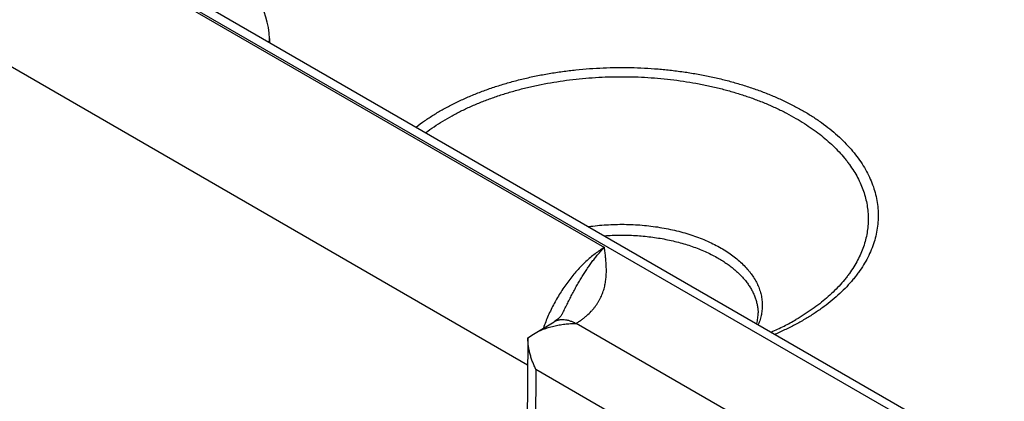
# Model space of a CAD drawing. Header units: inches. Extents: x 0 to 34, y 0 to 22.
# Tile 73 of 111: x 23.957 to 24.65, y 16.511 to 16.78. Entities that reach past the tile are written whole.
import ezdxf

# ---------------------------------------------------------------- set-up
doc = ezdxf.new("R2010")
doc.units = ezdxf.units.IN
doc.header["$LTSCALE"] = 1.87
doc.header["$MEASUREMENT"] = 0
doc.layers.get('0').update_dxf_attribs({"linetype": 'CONTINUOUS'})

msp = doc.modelspace()

# ---------------------------------------------------------------- linework, layer by layer
at = {"color": 7, "linetype": 'CONTINUOUS'}
for p, q in [((22.52071, 17.68794), (27.752, 14.66745)), ((22.53021, 17.68888), (27.76151, 14.66839)), ((23.94611, 16.86316), (24.36849, 16.61929)), ((23.8955, 16.77857), (24.31444, 16.53668)), ((24.13271, 16.76626), (24.13279, 16.76357)), ((24.31849, 16.55829), (24.33305, 16.567)), ((24.51104, 16.47192), (24.34849, 16.56577)), ((24.31458, 16.55551), (24.31099, 16.06952)), ((24.31458, 16.5556), (24.31849, 16.55829)), ((24.32033, 16.53326), (24.31685, 16.06135)), ((24.49677, 16.43138), (24.32033, 16.53326))]:
    msp.add_line(p, q, dxfattribs=at)
msp.add_lwpolyline([(24.33878, 16.57239), (24.33861, 16.57206), (24.33839, 16.5717), (24.33814, 16.57133), (24.33784, 16.57094), (24.3375, 16.57053), (24.3371, 16.57011), (24.33666, 16.56967), (24.33616, 16.56921), (24.33561, 16.56876), (24.33501, 16.5683), (24.33437, 16.56784), (24.33369, 16.56739), (24.33305, 16.567)], dxfattribs=at)
for centre, radius, start, end in [((24.07273, 16.76445), 0.06, 1.73176, 59.99838), ((24.11263, 16.76566), 0.02009, 354.34285, 1.72407)]:
    msp.add_arc(centre, radius, start, end, dxfattribs=at)
for points, knots in [([(24.23595, 16.704), (24.23791, 16.70552), (24.24197, 16.70849), (24.24836, 16.71268), (24.25513, 16.71667), (24.26227, 16.72044), (24.26974, 16.72398), (24.27753, 16.72729), (24.28561, 16.73036), (24.29397, 16.73317), (24.30258, 16.73572), (24.3114, 16.738), (24.32043, 16.74), (24.32963, 16.74172), (24.33898, 16.74315), (24.34845, 16.7443), (24.358, 16.74514), (24.36763, 16.7457), (24.37729, 16.74595), (24.38696, 16.7459), (24.39661, 16.74556), (24.40622, 16.74492), (24.41575, 16.74398), (24.42518, 16.74275), (24.43449, 16.74123), (24.44364, 16.73942), (24.45261, 16.73733), (24.46138, 16.73497), (24.46991, 16.73234), (24.47818, 16.72946), (24.48618, 16.72632), (24.49388, 16.72293), (24.50125, 16.71932), (24.50599, 16.71672), (24.5083, 16.71539)], [0, 0, 0, 0, 0.025974, 0.052711, 0.080201, 0.108424, 0.137357, 0.166967, 0.197218, 0.228069, 0.259474, 0.291383, 0.323743, 0.356498, 0.389591, 0.42296, 0.456544, 0.49028, 0.524102, 0.557947, 0.59175, 0.625447, 0.658972, 0.692264, 0.72526, 0.757902, 0.790131, 0.821892, 0.853134, 0.883807, 0.913868, 0.943276, 0.971997, 1, 1, 1, 1]), ([(24.24279, 16.70006), (24.24468, 16.7015), (24.24861, 16.7043), (24.25478, 16.70827), (24.26131, 16.71203), (24.26818, 16.7156), (24.27537, 16.71894), (24.28286, 16.72206), (24.29062, 16.72495), (24.29864, 16.72759), (24.30689, 16.72999), (24.31534, 16.73212), (24.32399, 16.734), (24.33279, 16.7356), (24.34173, 16.73694), (24.35078, 16.73799), (24.35991, 16.73877), (24.3691, 16.73927), (24.37832, 16.73948), (24.38756, 16.73941), (24.39677, 16.73906), (24.40593, 16.73842), (24.41503, 16.73751), (24.42402, 16.73631), (24.4329, 16.73484), (24.44163, 16.7331), (24.45018, 16.7311), (24.45854, 16.72883), (24.46667, 16.72631), (24.47457, 16.72355), (24.4822, 16.72055), (24.48954, 16.71731), (24.49657, 16.71386), (24.5011, 16.71138), (24.5033, 16.71011)], [0, 0, 0, 0, 0.0261, 0.052956, 0.080555, 0.108879, 0.137901, 0.16759, 0.197908, 0.228814, 0.260262, 0.292203, 0.324584, 0.35735, 0.390442, 0.423802, 0.457367, 0.491075, 0.524864, 0.558668, 0.592425, 0.626071, 0.659542, 0.692777, 0.725715, 0.758297, 0.790467, 0.822171, 0.853357, 0.883977, 0.913989, 0.943352, 0.972032, 1, 1, 1, 1]), ([(24.5083, 16.71539), (24.51055, 16.71409), (24.51493, 16.71143), (24.52121, 16.70717), (24.52708, 16.70273), (24.53253, 16.69812), (24.53755, 16.69334), (24.54212, 16.68841), (24.54623, 16.68335), (24.54986, 16.67816), (24.553, 16.67287), (24.55565, 16.66748), (24.5578, 16.66202), (24.55943, 16.6565), (24.56055, 16.65093), (24.56115, 16.64534), (24.56123, 16.63974), (24.56079, 16.63414), (24.55983, 16.62856), (24.55835, 16.62302), (24.55636, 16.61754), (24.55386, 16.61213), (24.55086, 16.60681), (24.54798, 16.60249), (24.54544, 16.5991), (24.54271, 16.59569), (24.53899, 16.59152), (24.5341, 16.58669), (24.52878, 16.58202), (24.52303, 16.57753), (24.51688, 16.57322), (24.51033, 16.56911), (24.50342, 16.5652), (24.49615, 16.56152), (24.49114, 16.55924), (24.48859, 16.55814)], [0, 0, 0, 0, 0.036763, 0.072506, 0.107217, 0.140897, 0.173556, 0.205221, 0.235931, 0.265742, 0.294726, 0.322969, 0.350575, 0.377661, 0.40436, 0.430812, 0.457166, 0.483573, 0.510181, 0.537136, 0.564571, 0.592609, 0.621358, 0.65091, 0.666014, 0.681345, 0.712715, 0.745069, 0.778437, 0.812834, 0.848265, 0.88472, 0.922182, 0.960621, 1, 1, 1, 1]), ([(24.5033, 16.71011), (24.50529, 16.70897), (24.50915, 16.70662), (24.51472, 16.7029), (24.51996, 16.69903), (24.52487, 16.69501), (24.52943, 16.69086), (24.53363, 16.68658), (24.53685, 16.6829), (24.53923, 16.6799), (24.54145, 16.6769), (24.544, 16.6731), (24.54668, 16.66843), (24.54896, 16.66369), (24.55083, 16.65888), (24.55229, 16.65403), (24.55334, 16.64913), (24.55397, 16.64422), (24.55418, 16.63929), (24.55397, 16.63436), (24.55334, 16.62945), (24.55229, 16.62456), (24.55082, 16.6197), (24.54895, 16.6149), (24.54667, 16.61015), (24.54399, 16.60548), (24.54145, 16.60168), (24.53922, 16.59869), (24.53684, 16.59569), (24.53362, 16.592), (24.52942, 16.58772), (24.52486, 16.58357), (24.51995, 16.57955), (24.51471, 16.57568), (24.50914, 16.57196), (24.50527, 16.56962), (24.50329, 16.56847)], [0, 0, 0, 0, 0.037616, 0.074278, 0.109976, 0.144706, 0.178477, 0.211305, 0.24322, 0.258848, 0.274264, 0.304483, 0.333945, 0.362729, 0.390923, 0.418631, 0.445963, 0.473041, 0.499989, 0.526937, 0.554015, 0.581348, 0.609057, 0.637252, 0.666037, 0.695501, 0.725721, 0.741138, 0.756767, 0.788683, 0.821513, 0.855286, 0.890019, 0.925718, 0.962382, 1, 1, 1, 1]), ([(24.35736, 16.63392), (24.35941, 16.63421), (24.36356, 16.6347), (24.36981, 16.63522), (24.37611, 16.6355), (24.38243, 16.63555), (24.38874, 16.63537), (24.39502, 16.63496), (24.40124, 16.63431), (24.40738, 16.63344), (24.4134, 16.63234), (24.4193, 16.63103), (24.42503, 16.6295), (24.43059, 16.62776), (24.43594, 16.62582), (24.44107, 16.62368), (24.44595, 16.62136), (24.44907, 16.61967), (24.45059, 16.6188)], [0, 0, 0, 0, 0.064909, 0.1303, 0.195999, 0.261827, 0.327604, 0.393152, 0.458293, 0.522855, 0.586668, 0.64957, 0.711406, 0.772033, 0.831317, 0.889139, 0.945395, 1, 1, 1, 1]), ([(24.36852, 16.62747), (24.37215, 16.62774), (24.37761, 16.62796), (24.3849, 16.62789), (24.39035, 16.62767), (24.39577, 16.62726), (24.40114, 16.62667), (24.40645, 16.62591), (24.41167, 16.62498), (24.4168, 16.62387), (24.4218, 16.6226), (24.42667, 16.62117), (24.4314, 16.61958), (24.43595, 16.61783), (24.44033, 16.61594), (24.44452, 16.61391), (24.44721, 16.61244), (24.44852, 16.61169)], [0, 0, 0, 0, 0.132069, 0.198232, 0.264283, 0.330082, 0.395486, 0.460356, 0.52456, 0.587966, 0.650449, 0.711893, 0.772187, 0.831229, 0.88893, 0.945209, 1, 1, 1, 1]), ([(24.36849, 16.61929), (24.36737, 16.61861), (24.36513, 16.61717), (24.36185, 16.61478), (24.3586, 16.61215), (24.35539, 16.60929), (24.35225, 16.60621), (24.34918, 16.60292), (24.3462, 16.59945), (24.34332, 16.5958), (24.34056, 16.592), (24.33793, 16.58805), (24.33545, 16.58399), (24.33311, 16.57982), (24.33094, 16.57558), (24.32895, 16.57127), (24.32713, 16.56691), (24.32605, 16.56398), (24.32554, 16.56251)], [0, 0, 0, 0, 0.05415, 0.110121, 0.167813, 0.227103, 0.28785, 0.349895, 0.413068, 0.477184, 0.542052, 0.607471, 0.673238, 0.739145, 0.804981, 0.870539, 0.935613, 1, 1, 1, 1]), ([(24.33878, 16.57239), (24.33936, 16.57353), (24.3405, 16.5758), (24.34219, 16.57921), (24.34389, 16.58259), (24.3456, 16.58593), (24.34733, 16.58922), (24.34881, 16.59192), (24.35, 16.59404), (24.35091, 16.59561), (24.35182, 16.59715), (24.35274, 16.59868), (24.35368, 16.60018), (24.35462, 16.60166), (24.35557, 16.60311), (24.35652, 16.60454), (24.35749, 16.60594), (24.35846, 16.60731), (24.35944, 16.60865), (24.36075, 16.61038), (24.36208, 16.61207), (24.36343, 16.61371), (24.36443, 16.61489), (24.36544, 16.61604), (24.36678, 16.61752), (24.3678, 16.61859), (24.36849, 16.61929)], [0, 0, 0, 0, 0.068622, 0.136902, 0.204748, 0.272068, 0.338771, 0.40474, 0.437411, 0.469855, 0.502066, 0.534033, 0.565732, 0.597143, 0.628254, 0.659057, 0.689542, 0.719698, 0.749503, 0.778936, 0.836664, 0.864945, 0.89282, 0.920268, 0.947282, 1, 1, 1, 1]), ([(24.34849, 16.56577), (24.34884, 16.56598), (24.34954, 16.56641), (24.35056, 16.56707), (24.35156, 16.56774), (24.35252, 16.56842), (24.35346, 16.56912), (24.35466, 16.57006), (24.35665, 16.57173), (24.35874, 16.57376), (24.36062, 16.57588), (24.36191, 16.57749), (24.36308, 16.57912), (24.36415, 16.58078), (24.36511, 16.58246), (24.36597, 16.58415), (24.36673, 16.58587), (24.3674, 16.58759), (24.36798, 16.58933), (24.36847, 16.59108), (24.36887, 16.59283), (24.3692, 16.59459), (24.36946, 16.59635), (24.36965, 16.59811), (24.36978, 16.59988), (24.36987, 16.60223), (24.36985, 16.60518), (24.36966, 16.60871), (24.36934, 16.61224), (24.36894, 16.61576), (24.36864, 16.61811), (24.36849, 16.61929)], [0, 0, 0, 0, 0.020017, 0.03978, 0.059279, 0.078529, 0.097535, 0.116299, 0.153108, 0.223981, 0.258156, 0.291554, 0.324235, 0.356263, 0.387701, 0.418617, 0.449076, 0.479141, 0.508875, 0.538335, 0.567574, 0.596639, 0.625574, 0.654418, 0.683199, 0.711947, 0.76941, 0.826926, 0.884538, 0.942242, 1, 1, 1, 1]), ([(24.45059, 16.6188), (24.45205, 16.61795), (24.45489, 16.61621), (24.45892, 16.6134), (24.46263, 16.61044), (24.466, 16.60735), (24.46855, 16.60465), (24.4704, 16.60244), (24.4721, 16.60023), (24.47399, 16.59741), (24.47591, 16.59392), (24.47743, 16.59037), (24.47856, 16.58676), (24.47928, 16.58312), (24.4796, 16.57946), (24.47951, 16.57579), (24.47902, 16.57213), (24.47812, 16.5685), (24.47726, 16.56614), (24.47677, 16.56497)], [0, 0, 0, 0, 0.077148, 0.151727, 0.223713, 0.293123, 0.360019, 0.392564, 0.424529, 0.486795, 0.547057, 0.605596, 0.662752, 0.718911, 0.774497, 0.829955, 0.885737, 0.942283, 1, 1, 1, 1]), ([(24.44852, 16.61169), (24.4496, 16.61107), (24.4517, 16.60979), (24.45474, 16.60777), (24.4576, 16.60566), (24.46028, 16.60348), (24.46278, 16.60122), (24.46508, 16.5989), (24.46719, 16.59651), (24.4691, 16.59407), (24.4708, 16.59158), (24.47229, 16.58904), (24.47357, 16.58646), (24.47463, 16.58385), (24.47547, 16.58121), (24.47609, 16.57855), (24.47648, 16.57588), (24.4766, 16.57409), (24.47662, 16.57319)], [0, 0, 0, 0, 0.075082, 0.148292, 0.219608, 0.289023, 0.356552, 0.422227, 0.4861, 0.548246, 0.608765, 0.667778, 0.725432, 0.781897, 0.837366, 0.892051, 0.946182, 1, 1, 1, 1]), ([(24.33305, 16.567), (24.3333, 16.56715), (24.33381, 16.56742), (24.33462, 16.56778), (24.33546, 16.56806), (24.33633, 16.56828), (24.33723, 16.56844), (24.33848, 16.56856), (24.34011, 16.56853), (24.34212, 16.56823), (24.3442, 16.56767), (24.34631, 16.56685), (24.3477, 16.56616), (24.34839, 16.56577)], [0, 0, 0, 0, 0.054158, 0.108566, 0.16347, 0.219102, 0.27568, 0.333402, 0.452882, 0.578736, 0.711689, 0.852099, 1, 1, 1, 1]), ([(24.47564, 16.56562), (24.47582, 16.56625), (24.47612, 16.56751), (24.47644, 16.56941), (24.47661, 16.5713), (24.47663, 16.57256), (24.47662, 16.57319)], [0, 0, 0, 0, 0.25576, 0.50647, 0.753929, 1, 1, 1, 1]), ([(24.48588, 16.5597), (24.48891, 16.56103), (24.4948, 16.5638), (24.50053, 16.56688), (24.50329, 16.56847)], [0, 0, 0, 0, 0.508887, 1, 1, 1, 1]), ([(24.31849, 16.55829), (24.31957, 16.55894), (24.32181, 16.56014), (24.32534, 16.56166), (24.32901, 16.56293), (24.33278, 16.56396), (24.33664, 16.56476), (24.33991, 16.56524), (24.34254, 16.5655), (24.34452, 16.56565), (24.34651, 16.56574), (24.34783, 16.56577), (24.3485, 16.56577)], [0, 0, 0, 0, 0.120924, 0.243645, 0.367791, 0.493041, 0.619116, 0.745774, 0.809258, 0.872807, 0.936396, 1, 1, 1, 1]), ([(24.32033, 16.53326), (24.3199, 16.53413), (24.31908, 16.53589), (24.31798, 16.53859), (24.31701, 16.54135), (24.31618, 16.54415), (24.31551, 16.54698), (24.315, 16.54984), (24.31468, 16.55272), (24.31459, 16.55464), (24.31458, 16.5556)], [0, 0, 0, 0, 0.125341, 0.250868, 0.37644, 0.501918, 0.627161, 0.752025, 0.876356, 1, 1, 1, 1])]:
    msp.add_open_spline(points, degree=3, knots=knots, dxfattribs=at)

doc.saveas('drawing.dxf')
